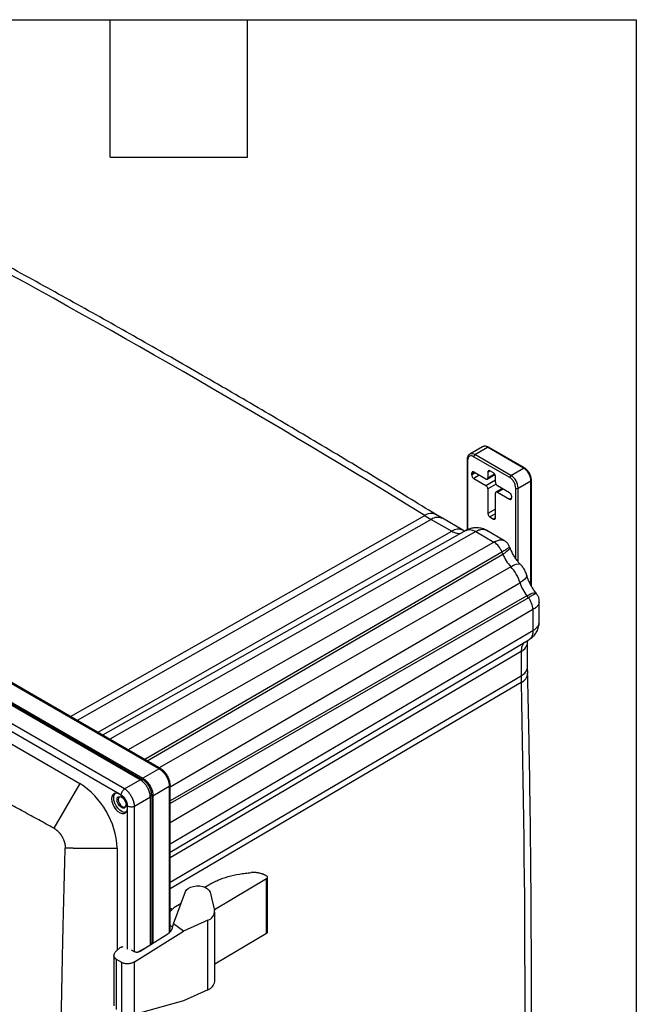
# Model space of a CAD drawing. Header units: inches. Extents: x 1.6 to 69.9, y 1.6 to 53.6.
# Tile 25 of 25: x 61.1 to 69.9, y 39.6 to 53.6. Entities that reach past the tile are written whole.
import ezdxf

# ---------------------------------------------------------------- set-up
doc = ezdxf.new("R2010")
doc.units = ezdxf.units.IN
doc.header["$LTSCALE"] = 6.5
doc.header["$MEASUREMENT"] = 0
doc.layers.add('TEXT', color=140, linetype='Continuous', lineweight=25)

msp = doc.modelspace()

# ---------------------------------------------------------------- linework, layer by layer
for p, q in [((67.689, 47.563), (67.508, 47.458)), ((67.581, 47.451), (67.762, 47.556)), ((68.274, 47.26), (67.762, 47.556)), ((68.286, 47.262), (67.775, 47.557)), ((67.471, 47.381), (67.471, 46.382)), ((68.076, 47.126), (67.564, 47.421)), ((68.093, 47.156), (67.581, 47.451)), ((67.478, 47.371), (67.478, 46.385)), ((68.093, 47.156), (68.274, 47.26)), ((67.536, 47.188), (67.565, 47.205)), ((67.586, 47.192), (67.536, 47.163)), ((67.536, 47.163), (67.536, 47.188)), ((67.737, 47.105), (67.565, 47.204)), ((67.644, 47.159), (67.565, 47.113)), ((67.565, 47.113), (67.737, 47.014)), ((67.758, 47.103), (67.865, 47.169)), ((67.766, 47.204), (67.795, 47.222)), ((67.766, 47.204), (67.766, 47.121)), ((67.766, 47.121), (67.859, 47.179)), ((67.845, 47.192), (67.795, 47.221)), ((67.874, 47.059), (67.874, 47.142)), ((67.737, 47.014), (67.874, 47.092)), ((67.882, 47.031), (67.766, 46.964)), ((67.766, 46.964), (67.766, 46.616)), ((67.972, 46.969), (67.882, 46.921)), ((68.075, 46.91), (67.902, 47.009)), ((67.984, 46.962), (67.902, 46.919)), ((67.967, 46.966), (67.967, 46.972)), ((67.971, 46.969), (67.971, 46.97)), ((68.162, 45.977), (68.162, 46.977)), ((68.196, 46.977), (68.377, 47.081)), ((68.196, 45.931), (68.196, 46.977)), ((68.377, 45.599), (68.377, 47.081)), ((68.384, 45.587), (68.384, 47.091)), ((67.874, 46.554), (67.874, 46.902)), ((67.902, 46.919), (68.075, 46.819)), ((68.103, 46.834), (68.075, 46.819)), ((68.103, 46.86), (68.103, 46.836)), ((61.836, 43.732), (66.868, 46.588)), ((67.118, 46.547), (67.025, 46.603)), ((67.411, 46.378), (67.119, 46.547)), ((67.874, 46.678), (67.766, 46.616)), ((67.874, 46.611), (67.795, 46.566)), ((67.795, 46.566), (67.845, 46.537)), ((67.873, 46.552), (67.845, 46.537)), ((66.962, 46.532), (61.93, 43.678)), ((66.962, 46.532), (67.254, 46.363)), ((62.222, 43.509), (67.254, 46.363)), ((67.453, 46.374), (62.293, 43.469)), ((67.595, 46.359), (62.395, 43.41)), ((67.453, 46.372), (67.459, 46.376)), ((67.595, 46.359), (67.853, 46.21)), ((67.995, 46.233), (67.751, 46.374)), ((62.653, 43.261), (67.853, 46.21)), ((68.078, 46.134), (68.076, 46.139)), ((67.966, 46.069), (62.893, 43.122)), ((62.927, 43.103), (67.979, 46.038)), ((67.966, 46.069), (67.979, 46.038)), ((68.091, 45.86), (63.096, 43.005)), ((58.529, 45.627), (63.096, 42.99)), ((63.119, 42.991), (58.551, 45.629)), ((63.252, 42.735), (68.222, 45.632)), ((62.828, 42.835), (58.25, 45.478)), ((58.28, 45.483), (62.865, 42.836)), ((58.289, 45.499), (62.865, 42.857)), ((68.32, 45.447), (63.252, 42.539)), ((68.341, 45.42), (68.32, 45.447)), ((68.456, 45.481), (68.453, 45.485)), ((62.604, 42.706), (58.053, 45.334)), ((68.341, 45.42), (63.252, 42.501)), ((68.497, 45.082), (68.497, 45.363)), ((62.532, 42.633), (58.034, 45.23)), ((68.406, 45.252), (63.252, 42.224)), ((68.406, 45.252), (68.406, 44.954)), ((57.942, 45.109), (61.967, 42.785)), ((63.252, 41.925), (68.406, 44.954)), ((63.252, 41.808), (68.348, 44.823)), ((68.331, 44.439), (68.331, 44.785)), ((68.353, 44.828), (68.347, 44.824)), ((68.24, 44.657), (63.252, 41.726)), ((68.24, 44.657), (68.24, 44.311)), ((63.252, 41.381), (68.24, 44.311)), ((68.332, 44.346), (68.331, 44.439)), ((68.241, 44.218), (63.252, 41.288)), ((63.096, 42.99), (62.865, 42.857)), ((61.967, 42.785), (61.599, 42.149)), ((62.604, 42.706), (62.828, 42.835)), ((62.865, 42.836), (62.844, 42.824)), ((62.532, 42.633), (62.557, 42.62)), ((63.008, 42.609), (63.239, 42.743)), ((63.239, 42.743), (63.239, 40.661)), ((63.252, 40.68), (63.252, 42.762)), ((62.971, 42.587), (62.747, 42.458)), ((62.969, 42.607), (62.99, 42.62)), ((62.971, 40.495), (62.971, 42.587)), ((62.99, 42.62), (62.99, 40.518)), ((63.008, 42.609), (63.008, 40.518)), ((62.648, 40.43), (62.648, 42.433)), ((62.747, 40.397), (62.747, 42.458)), ((61.873, 41.867), (61.762, 41.867)), ((61.873, 41.867), (62.446, 41.867)), ((62.446, 41.867), (62.497, 41.867)), ((62.497, 41.867), (62.497, 40.413)), ((64.621, 41.428), (63.881, 40.989)), ((64.62, 41.471), (64.604, 41.48)), ((64.621, 40.653), (64.621, 41.428)), ((64.636, 40.674), (64.636, 41.449)), ((63.302, 40.792), (63.469, 41.248)), ((63.744, 41.311), (63.802, 41.346)), ((63.819, 41.241), (63.883, 40.979)), ((63.303, 41.018), (63.252, 40.967)), ((63.253, 40.968), (63.252, 40.967)), ((63.407, 41.079), (63.303, 41.018)), ((63.886, 39.971), (63.886, 40.958)), ((63.788, 40.843), (63.444, 40.687)), ((63.788, 39.855), (63.788, 40.843)), ((62.746, 40.252), (63.444, 40.687)), ((63.253, 40.691), (63.252, 40.692)), ((63.279, 40.72), (63.302, 40.792)), ((63.444, 40.687), (63.302, 40.792)), ((62.826, 40.405), (63.22, 40.65)), ((64.621, 40.653), (63.886, 40.217)), ((62.485, 40.402), (62.538, 40.448)), ((62.698, 40.422), (62.741, 40.399)), ((62.787, 40.391), (62.901, 40.451)), ((62.99, 40.518), (62.971, 40.506)), ((62.991, 40.507), (62.99, 40.518)), ((62.453, 40.342), (62.453, 39.625)), ((62.567, 40.241), (62.492, 40.283)), ((62.492, 39.575), (62.492, 40.283)), ((62.746, 39.504), (62.746, 40.252)), ((62.567, 39.529), (62.567, 40.241)), ((63.788, 39.855), (63.444, 39.7)), ((63.444, 39.7), (62.746, 39.504))]:
    msp.add_line(p, q)
at = {"flags": 128}
for points in [[(68.078, 46.134), (68.079, 46.131), (68.078, 46.122), (68.072, 46.111), (68.062, 46.099), (68.047, 46.085), (68.028, 46.07), (68.005, 46.054), (67.979, 46.038)], [(68.091, 45.86), (68.132, 45.882), (68.169, 45.895), (68.2, 45.899), (68.223, 45.895), (68.234, 45.887)], [(68.317, 45.743), (68.318, 45.73), (68.31, 45.708), (68.291, 45.683), (68.261, 45.658), (68.222, 45.632)], [(68.32, 45.447), (68.347, 45.462), (68.372, 45.474), (68.395, 45.483), (68.414, 45.489), (68.43, 45.491), (68.442, 45.491), (68.451, 45.487), (68.453, 45.485)], [(62.421, 42.565), (62.425, 42.527), (62.437, 42.488), (62.456, 42.449), (62.481, 42.415), (62.51, 42.386), (62.54, 42.366), (62.57, 42.356), (62.597, 42.357), (62.62, 42.368), (62.636, 42.389), (62.644, 42.418), (62.644, 42.453), (62.636, 42.492), (62.62, 42.531), (62.597, 42.568), (62.57, 42.6), (62.54, 42.625), (62.51, 42.64), (62.481, 42.644), (62.456, 42.639), (62.437, 42.622), (62.425, 42.597), (62.421, 42.565)], [(62.625, 42.373), (62.599, 42.373), (62.569, 42.383), (62.539, 42.403), (62.51, 42.431), (62.485, 42.466), (62.466, 42.504), (62.454, 42.544), (62.45, 42.581)], [(62.497, 42.554), (62.501, 42.578), (62.514, 42.594), (62.533, 42.6), (62.556, 42.594), (62.579, 42.578), (62.6, 42.554), (62.616, 42.524), (62.625, 42.493), (62.625, 42.466), (62.616, 42.445), (62.6, 42.434), (62.579, 42.434), (62.556, 42.446), (62.533, 42.466), (62.514, 42.494), (62.501, 42.524), (62.497, 42.554)], [(62.566, 42.588), (62.549, 42.594), (62.531, 42.59), (62.518, 42.576), (62.514, 42.554), (62.518, 42.527), (62.531, 42.499), (62.549, 42.474), (62.57, 42.457), (62.592, 42.449), (62.61, 42.453), (62.622, 42.467), (62.626, 42.484)], [(63.469, 41.248), (63.484, 41.273), (63.509, 41.294), (63.543, 41.312), (63.583, 41.323), (63.627, 41.329), (63.672, 41.328), (63.715, 41.321), (63.753, 41.307), (63.785, 41.289), (63.807, 41.266), (63.819, 41.241)]]:
    msp.add_lwpolyline(points, dxfattribs=at)
for centre, radius, start, end in [((-3.867, -68.417), 135.017, 58.40581, 61.59721), ((67.72, 47.496), 0.0736, 54.3811, 114.3066), ((67.77, 47.546), 0.0123, 65.6924, 125.6179), ((67.483, 47.383), 0.0123, 186.5574, 245.5483), ((67.539, 47.391), 0.0737, 54.419, 113.8735), ((67.602, 47.42), 0.0375, 122.6053, 177.3932), ((68.281, 47.251), 0.0117, 63.8576, 127.2725), ((68.153, 47.071), 0.225, 2.6047, 57.3937), ((68.113, 47.124), 0.0375, 122.6053, 177.3932), ((67.972, 46.967), 0.225, 2.6047, 57.3937), ((68.179, 47.01), 0.0375, 242.6083, 297.3899), ((68.373, 47.092), 0.0117, 292.738, 355.958), ((66.958, 46.465), 0.152, 64.159, 126.3574), ((68.957, 49.987), 3.989, 238.4249, 239.9953), ((67.053, 46.403), 0.158, 65.5252, 125.1137), ((67.345, 46.234), 0.158, 65.779, 125.0918), ((67.7, 45.971), 0.284, 20.2264, 57.3611), ((68.487, 46.235), 0.545, 201.2034, 223.4109), ((67.68, 45.471), 0.566, 16.547, 43.4514), ((68.745, 45.788), 0.545, 196.5877, 218.7949), ((68.123, 45.239), 0.284, 2.6383, 39.7715), ((68.173, 44.8), 0.158, 294.9048, 354.1744), ((68.173, 44.455), 0.158, 294.8792, 354.472), ((72.216, 44.311), 3.976, 180.0034, 181.3492), ((68.179, 44.358), 0.153, 293.7204, 355.7454), ((-117.819, 39.79), 186.113, 358.63451, 1.36314), ((61.346, 41.814), 1.153, 2.6047, 57.3937), ((62.535, 42.588), 0.0862, 140.1451, 184.4685), ((63.755, 40.967), 0.129, 284.9579, 5.182), ((63.742, 39.993), 0.145, 288.443, 351.2223)]:
    msp.add_arc(centre, radius, start, end)
for points, knots in [([(63.766, 48.544), (63.617, 48.63), (63.183, 48.88), (62.466, 49.287), (61.615, 49.761), (60.963, 50.119), (60.596, 50.317), (60.512, 50.362)], [0, 0, 0, 0, 0.137732, 0.399375, 0.661019, 0.922664, 1, 1, 1, 1]), ([(67.025, 46.602), (66.893, 46.683), (66.478, 46.939), (65.778, 47.361), (64.927, 47.868), (64.256, 48.261), (63.869, 48.485), (63.766, 48.544)], [0, 0, 0, 0, 0.121363, 0.382624, 0.643887, 0.90515, 1, 1, 1, 1]), ([(67.775, 47.556), (67.77, 47.559), (67.756, 47.567), (67.733, 47.572), (67.709, 47.572), (67.696, 47.565), (67.69, 47.562)], [0, 0, 0, 0, 0.171728, 0.48702, 0.782787, 1, 1, 1, 1]), ([(67.509, 47.458), (67.507, 47.457), (67.498, 47.453), (67.485, 47.438), (67.474, 47.413), (67.47, 47.394), (67.471, 47.382), (67.471, 47.381)], [0, 0, 0, 0, 0.069208, 0.366774, 0.662094, 0.974149, 1, 1, 1, 1]), ([(67.564, 47.421), (67.554, 47.427), (67.543, 47.431), (67.522, 47.434), (67.512, 47.432), (67.495, 47.422), (67.488, 47.414), (67.48, 47.395), (67.478, 47.383), (67.478, 47.371)], [0, 0, 0, 0, 0.25, 0.25, 0.5, 0.5, 0.75, 0.75, 1, 1, 1, 1]), ([(68.384, 47.091), (68.384, 47.097), (68.383, 47.115), (68.376, 47.145), (68.361, 47.18), (68.341, 47.213), (68.315, 47.241), (68.296, 47.257), (68.286, 47.261), (68.286, 47.261)], [0, 0, 0, 0, 0.096797, 0.276274, 0.455181, 0.633881, 0.813485, 0.995224, 1, 1, 1, 1]), ([(67.565, 47.204), (67.562, 47.206), (67.558, 47.207), (67.551, 47.208), (67.548, 47.208), (67.542, 47.204), (67.54, 47.202), (67.537, 47.195), (67.536, 47.191), (67.536, 47.188)], [0, 0, 0, 0, 0.25, 0.25, 0.5, 0.5, 0.75, 0.75, 1, 1, 1, 1]), ([(67.536, 47.163), (67.536, 47.159), (67.537, 47.155), (67.54, 47.145), (67.542, 47.14), (67.548, 47.13), (67.551, 47.125), (67.558, 47.118), (67.562, 47.115), (67.565, 47.113)], [0, 0, 0, 0, 0.25, 0.25, 0.5, 0.5, 0.75, 0.75, 1, 1, 1, 1]), ([(67.737, 47.105), (67.741, 47.103), (67.745, 47.101), (67.752, 47.1), (67.755, 47.101), (67.761, 47.104), (67.763, 47.107), (67.766, 47.113), (67.766, 47.117), (67.766, 47.121)], [0, 0, 0, 0, 0.25, 0.25, 0.5, 0.5, 0.75, 0.75, 1, 1, 1, 1]), ([(67.795, 47.221), (67.792, 47.223), (67.788, 47.224), (67.781, 47.225), (67.777, 47.224), (67.772, 47.221), (67.77, 47.218), (67.767, 47.212), (67.766, 47.208), (67.766, 47.204)], [0, 0, 0, 0, 0.25, 0.25, 0.5, 0.5, 0.75, 0.75, 1, 1, 1, 1]), ([(67.874, 47.142), (67.874, 47.146), (67.873, 47.151), (67.87, 47.16), (67.868, 47.166), (67.862, 47.175), (67.859, 47.18), (67.852, 47.187), (67.848, 47.19), (67.845, 47.192)], [0, 0, 0, 0, 0.25, 0.25, 0.5, 0.5, 0.75, 0.75, 1, 1, 1, 1]), ([(68.162, 46.977), (68.162, 46.989), (68.16, 47.002), (68.151, 47.032), (68.145, 47.047), (68.128, 47.076), (68.118, 47.09), (68.097, 47.112), (68.086, 47.12), (68.076, 47.126)], [0, 0, 0, 0, 0.25, 0.25, 0.5, 0.5, 0.75, 0.75, 1, 1, 1, 1]), ([(61.599, 42.149), (61.528, 42.188), (61.384, 42.266), (61.169, 42.384), (60.954, 42.502), (60.739, 42.62), (60.524, 42.738), (60.31, 42.856), (60.095, 42.975), (59.881, 43.094), (59.667, 43.214), (59.453, 43.334), (59.239, 43.453), (59.026, 43.574), (58.812, 43.694), (58.599, 43.815), (58.386, 43.936), (58.173, 44.057), (57.96, 44.179), (57.747, 44.301), (57.535, 44.423), (57.322, 44.545), (57.11, 44.668), (56.898, 44.791), (56.686, 44.914), (56.474, 45.038), (56.263, 45.162), (56.051, 45.286), (55.84, 45.41), (55.629, 45.535), (55.418, 45.659), (55.207, 45.785), (54.997, 45.91), (54.786, 46.036), (54.576, 46.162), (54.366, 46.288), (54.156, 46.414), (53.946, 46.541), (53.736, 46.668), (53.527, 46.796), (53.318, 46.923), (53.178, 47.008), (53.108, 47.051)], [0, 0, 0, 0, 0.0250009, 0.0500016, 0.0750022, 0.1000026, 0.125003, 0.1500033, 0.1750034, 0.2000035, 0.2250035, 0.2500034, 0.2750033, 0.3000031, 0.3250028, 0.3500025, 0.3750022, 0.4000018, 0.4250013, 0.4500009, 0.4750005, 0.5, 0.5249995, 0.5499991, 0.5749987, 0.5999982, 0.6249978, 0.6499975, 0.6749972, 0.6999969, 0.7249967, 0.7499966, 0.7749965, 0.7999965, 0.8249966, 0.8499967, 0.874997, 0.8999974, 0.9249978, 0.9499984, 0.9749991, 1, 1, 1, 1]), ([(67.766, 46.964), (67.766, 46.968), (67.766, 46.972), (67.763, 46.982), (67.761, 46.987), (67.755, 46.997), (67.752, 47.002), (67.745, 47.009), (67.741, 47.012), (67.737, 47.014)], [0, 0, 0, 0, 0.25, 0.25, 0.5, 0.5, 0.75, 0.75, 1, 1, 1, 1]), ([(67.874, 47.059), (67.874, 47.055), (67.874, 47.051), (67.877, 47.041), (67.879, 47.036), (67.885, 47.026), (67.888, 47.022), (67.895, 47.014), (67.899, 47.011), (67.902, 47.009)], [0, 0, 0, 0, 0.25, 0.25, 0.5, 0.5, 0.75, 0.75, 1, 1, 1, 1]), ([(67.902, 46.919), (67.899, 46.921), (67.895, 46.922), (67.888, 46.923), (67.885, 46.922), (67.879, 46.919), (67.877, 46.916), (67.874, 46.91), (67.874, 46.906), (67.874, 46.902)], [0, 0, 0, 0, 0.25, 0.25, 0.5, 0.5, 0.75, 0.75, 1, 1, 1, 1]), ([(68.103, 46.86), (68.103, 46.864), (68.103, 46.869), (68.1, 46.878), (68.098, 46.884), (68.092, 46.893), (68.089, 46.898), (68.082, 46.905), (68.078, 46.908), (68.075, 46.91)], [0, 0, 0, 0, 0.25, 0.25, 0.5, 0.5, 0.75, 0.75, 1, 1, 1, 1]), ([(68.075, 46.819), (68.078, 46.817), (68.082, 46.816), (68.089, 46.815), (68.092, 46.815), (68.098, 46.819), (68.1, 46.821), (68.103, 46.828), (68.103, 46.832), (68.103, 46.836)], [0, 0, 0, 0, 0.25, 0.25, 0.5, 0.5, 0.75, 0.75, 1, 1, 1, 1]), ([(67.766, 46.616), (67.766, 46.612), (67.767, 46.607), (67.77, 46.597), (67.772, 46.592), (67.777, 46.583), (67.781, 46.578), (67.788, 46.571), (67.792, 46.568), (67.795, 46.566)], [0, 0, 0, 0, 0.25, 0.25, 0.5, 0.5, 0.75, 0.75, 1, 1, 1, 1]), ([(67.845, 46.537), (67.848, 46.535), (67.852, 46.534), (67.859, 46.533), (67.862, 46.533), (67.868, 46.537), (67.87, 46.539), (67.873, 46.546), (67.874, 46.55), (67.874, 46.554)], [0, 0, 0, 0, 0.25, 0.25, 0.5, 0.5, 0.75, 0.75, 1, 1, 1, 1]), ([(67.773, 46.357), (67.772, 46.358), (67.751, 46.377), (67.703, 46.397), (67.635, 46.414), (67.569, 46.414), (67.509, 46.401), (67.473, 46.384), (67.455, 46.375)], [0, 0, 0, 0, 0.017861, 0.240803, 0.451907, 0.648426, 0.830222, 1, 1, 1, 1]), ([(67.254, 46.363), (67.272, 46.355), (67.306, 46.338), (67.352, 46.33), (67.377, 46.335), (67.388, 46.338)], [0, 0, 0, 0, 0.362732, 0.725463, 1, 1, 1, 1]), ([(67.437, 46.365), (67.432, 46.367), (67.424, 46.37), (67.414, 46.377), (67.41, 46.379)], [0, 0, 0, 0, 0.687632, 1, 1, 1, 1]), ([(67.459, 46.376), (67.461, 46.378), (67.475, 46.386), (67.505, 46.388), (67.549, 46.383), (67.579, 46.367), (67.595, 46.359)], [0, 0, 0, 0, 0.076287, 0.384191, 0.692095, 1, 1, 1, 1]), ([(67.752, 46.373), (67.748, 46.376), (67.738, 46.381), (67.721, 46.386), (67.701, 46.389), (67.676, 46.388), (67.641, 46.382), (67.612, 46.368), (67.595, 46.359)], [0, 0, 0, 0, 0.108377, 0.231179, 0.360457, 0.496212, 0.707607, 1, 1, 1, 1]), ([(67.853, 46.21), (67.872, 46.219), (67.909, 46.238), (67.956, 46.244), (67.985, 46.242), (67.994, 46.233), (67.995, 46.233)], [0, 0, 0, 0, 0.324271, 0.651457, 0.975407, 1, 1, 1, 1]), ([(68.074, 46.138), (68.074, 46.138), (68.075, 46.137), (68.055, 46.123), (68.02, 46.101), (67.984, 46.08), (67.966, 46.069)], [0, 0, 0, 0, 0.199182, 0.465157, 0.733767, 1, 1, 1, 1]), ([(68.075, 46.138), (68.071, 46.149), (68.061, 46.174), (68.033, 46.208), (68.007, 46.225), (67.994, 46.234)], [0, 0, 0, 0, 0.264328, 0.637772, 1, 1, 1, 1]), ([(68.234, 45.888), (68.228, 45.894), (68.21, 45.912), (68.181, 45.949), (68.147, 45.996), (68.117, 46.048), (68.094, 46.095), (68.083, 46.123), (68.079, 46.134)], [0, 0, 0, 0, 0.093728, 0.286842, 0.483062, 0.681118, 0.879678, 1, 1, 1, 1]), ([(68.317, 45.742), (68.311, 45.76), (68.299, 45.796), (68.27, 45.845), (68.246, 45.873), (68.234, 45.887)], [0, 0, 0, 0, 0.335054, 0.670526, 1, 1, 1, 1]), ([(68.453, 45.485), (68.446, 45.493), (68.428, 45.516), (68.4, 45.559), (68.37, 45.611), (68.345, 45.664), (68.327, 45.709), (68.32, 45.734), (68.318, 45.743)], [0, 0, 0, 0, 0.1110171, 0.3076134, 0.5058201, 0.7042755, 0.9012416, 1, 1, 1, 1]), ([(68.456, 45.479), (68.457, 45.481), (68.456, 45.481), (68.447, 45.478), (68.44, 45.474), (68.42, 45.464), (68.408, 45.458), (68.385, 45.445), (68.377, 45.441), (68.364, 45.433), (68.36, 45.431), (68.353, 45.427), (68.349, 45.425), (68.346, 45.423), (68.343, 45.422), (68.342, 45.421), (68.341, 45.42)], [0, 0, 0, 0, 0.25, 0.25, 0.5, 0.5, 0.75, 0.75, 0.875, 0.875, 0.9375, 0.9375, 0.96875, 0.984375, 0.984375, 1, 1, 1, 1]), ([(68.496, 45.358), (68.496, 45.372), (68.495, 45.401), (68.481, 45.444), (68.463, 45.469), (68.454, 45.481)], [0, 0, 0, 0, 0.30121, 0.657195, 1, 1, 1, 1]), ([(68.496, 45.358), (68.494, 45.347), (68.489, 45.324), (68.458, 45.286), (68.424, 45.263), (68.406, 45.252)], [0, 0, 0, 0, 0.318376, 0.660703, 1, 1, 1, 1]), ([(68.496, 45.363), (68.497, 45.362), (68.498, 45.361), (68.497, 45.359), (68.496, 45.358)], [0, 0, 0, 0, 0.57376, 1, 1, 1, 1]), ([(68.351, 44.825), (68.366, 44.835), (68.398, 44.857), (68.439, 44.902), (68.472, 44.957), (68.492, 45.024), (68.499, 45.078), (68.494, 45.106), (68.493, 45.11)], [0, 0, 0, 0, 0.164059, 0.341337, 0.534604, 0.744026, 0.967113, 1, 1, 1, 1]), ([(68.406, 44.954), (68.418, 44.961), (68.438, 44.974), (68.459, 44.994), (68.479, 45.019), (68.494, 45.048), (68.496, 45.072), (68.497, 45.083)], [0, 0, 0, 0, 0.204171, 0.372274, 0.504277, 0.768949, 1, 1, 1, 1]), ([(68.406, 44.954), (68.405, 44.936), (68.403, 44.902), (68.387, 44.861), (68.369, 44.836), (68.356, 44.829), (68.353, 44.828)], [0, 0, 0, 0, 0.3078511, 0.6157022, 0.9235533, 1, 1, 1, 1]), ([(68.284, 44.785), (68.277, 44.777), (68.259, 44.758), (68.243, 44.714), (68.241, 44.676), (68.24, 44.657)], [0, 0, 0, 0, 0.27479, 0.637395, 1, 1, 1, 1]), ([(68.331, 44.784), (68.331, 44.789), (68.331, 44.802), (68.332, 44.809), (68.333, 44.814)], [0, 0, 0, 0, 0.420992, 1, 1, 1, 1]), ([(68.331, 35.483), (68.334, 35.614), (68.347, 36.124), (68.363, 37.017), (68.378, 38.162), (68.385, 39.312), (68.385, 40.466), (68.378, 41.625), (68.363, 42.787), (68.347, 43.694), (68.334, 44.216), (68.331, 44.347)], [0, 0, 0, 0, 0.044918, 0.175109, 0.305301, 0.435492, 0.565683, 0.695873, 0.826064, 0.956254, 1, 1, 1, 1]), ([(63.119, 42.991), (63.116, 42.992), (63.109, 42.995), (63.101, 42.992), (63.096, 42.99)], [0, 0, 0, 0, 0.467799, 1, 1, 1, 1]), ([(63.096, 42.99), (63.098, 42.989), (63.102, 42.987), (63.108, 42.983), (63.114, 42.979), (63.12, 42.975), (63.126, 42.971), (63.131, 42.966), (63.137, 42.961), (63.143, 42.956), (63.148, 42.951), (63.153, 42.945), (63.158, 42.94), (63.164, 42.934), (63.168, 42.928), (63.173, 42.922), (63.178, 42.916), (63.182, 42.91), (63.187, 42.904), (63.191, 42.897), (63.195, 42.891), (63.2, 42.883), (63.205, 42.872), (63.212, 42.86), (63.217, 42.847), (63.222, 42.834), (63.227, 42.821), (63.231, 42.808), (63.234, 42.795), (63.236, 42.781), (63.238, 42.768), (63.239, 42.755), (63.239, 42.747), (63.239, 42.743)], [0, 0, 0, 0, 0.0262906, 0.0524507, 0.0784749, 0.1043592, 0.1301034, 0.155709, 0.1811768, 0.2065078, 0.2317027, 0.2567624, 0.2816881, 0.3064815, 0.3311432, 0.3556729, 0.3800699, 0.4043332, 0.4284622, 0.4524559, 0.4763141, 0.5000369, 0.5432779, 0.5869639, 0.6310913, 0.6756551, 0.7206519, 0.7660861, 0.8119653, 0.8582942, 0.9050783, 0.952321, 1, 1, 1, 1]), ([(63.252, 42.762), (63.25, 42.783), (63.246, 42.826), (63.215, 42.895), (63.17, 42.956), (63.135, 42.98), (63.118, 42.992)], [0, 0, 0, 0, 0.249878, 0.499884, 0.749949, 1, 1, 1, 1]), ([(62.971, 42.587), (62.971, 42.59), (62.971, 42.594), (62.97, 42.601), (62.97, 42.608), (62.969, 42.616), (62.968, 42.623), (62.967, 42.63), (62.965, 42.637), (62.963, 42.644), (62.961, 42.652), (62.959, 42.659), (62.957, 42.666), (62.955, 42.673), (62.952, 42.681), (62.949, 42.688), (62.946, 42.695), (62.943, 42.702), (62.94, 42.709), (62.936, 42.715), (62.933, 42.722), (62.928, 42.73), (62.922, 42.74), (62.914, 42.752), (62.906, 42.763), (62.898, 42.774), (62.889, 42.785), (62.879, 42.795), (62.869, 42.804), (62.859, 42.813), (62.849, 42.821), (62.838, 42.829), (62.831, 42.833), (62.828, 42.835)], [0, 0, 0, 0, 0.026348, 0.052551, 0.07861, 0.104526, 0.130299, 0.15593, 0.181418, 0.206764, 0.231969, 0.257034, 0.281958, 0.306742, 0.331386, 0.355892, 0.380259, 0.404488, 0.42858, 0.452535, 0.476354, 0.500037, 0.543188, 0.58679, 0.630847, 0.67536, 0.720334, 0.765771, 0.811674, 0.858046, 0.904889, 0.952206, 1, 1, 1, 1]), ([(62.865, 42.857), (62.867, 42.856), (62.871, 42.854), (62.877, 42.85), (62.883, 42.846), (62.889, 42.841), (62.894, 42.837), (62.9, 42.832), (62.905, 42.827), (62.911, 42.822), (62.916, 42.817), (62.921, 42.811), (62.927, 42.806), (62.932, 42.8), (62.936, 42.794), (62.941, 42.788), (62.946, 42.782), (62.95, 42.776), (62.954, 42.77), (62.959, 42.763), (62.963, 42.757), (62.967, 42.749), (62.973, 42.738), (62.979, 42.726), (62.985, 42.713), (62.99, 42.7), (62.995, 42.687), (62.999, 42.674), (63.002, 42.661), (63.005, 42.648), (63.007, 42.635), (63.008, 42.622), (63.008, 42.613), (63.008, 42.609)], [0, 0, 0, 0, 0.026348, 0.052551, 0.07861, 0.104526, 0.130299, 0.15593, 0.181418, 0.206764, 0.231969, 0.257034, 0.281958, 0.306742, 0.331386, 0.355892, 0.380259, 0.404488, 0.42858, 0.452535, 0.476354, 0.500037, 0.543188, 0.58679, 0.630847, 0.67536, 0.720334, 0.765771, 0.811674, 0.858046, 0.904889, 0.952206, 1, 1, 1, 1]), ([(62.99, 42.62), (62.99, 42.639), (62.987, 42.659), (62.974, 42.701), (62.965, 42.723), (62.942, 42.763), (62.928, 42.781), (62.898, 42.813), (62.881, 42.826), (62.865, 42.836)], [0, 0, 0, 0, 0.25, 0.25, 0.5, 0.5, 0.75, 0.75, 1, 1, 1, 1]), ([(62.557, 42.62), (62.557, 42.627), (62.558, 42.635), (62.563, 42.651), (62.566, 42.66), (62.575, 42.676), (62.58, 42.683), (62.591, 42.696), (62.598, 42.702), (62.604, 42.706)], [0, 0, 0, 0, 0.25, 0.25, 0.5, 0.5, 0.75, 0.75, 1, 1, 1, 1]), ([(62.747, 42.458), (62.747, 42.461), (62.747, 42.465), (62.746, 42.472), (62.746, 42.479), (62.745, 42.486), (62.743, 42.493), (62.742, 42.5), (62.74, 42.508), (62.738, 42.515), (62.736, 42.522), (62.734, 42.529), (62.732, 42.537), (62.729, 42.544), (62.726, 42.551), (62.724, 42.558), (62.72, 42.565), (62.717, 42.572), (62.714, 42.579), (62.71, 42.586), (62.707, 42.592), (62.702, 42.601), (62.696, 42.611), (62.688, 42.622), (62.68, 42.634), (62.672, 42.645), (62.663, 42.655), (62.654, 42.665), (62.644, 42.675), (62.635, 42.684), (62.625, 42.692), (62.614, 42.7), (62.608, 42.704), (62.604, 42.706)], [0, 0, 0, 0, 0.026326, 0.052526, 0.078601, 0.104552, 0.130377, 0.156078, 0.181653, 0.207101, 0.232422, 0.257617, 0.282684, 0.307624, 0.332436, 0.35712, 0.381674, 0.406099, 0.430395, 0.454562, 0.4786, 0.502508, 0.545645, 0.589203, 0.633184, 0.677587, 0.722407, 0.767643, 0.813294, 0.859358, 0.90583, 0.95271, 1, 1, 1, 1]), ([(63.251, 42.762), (63.251, 42.759), (63.25, 42.752), (63.243, 42.746), (63.239, 42.743)], [0, 0, 0, 0, 0.4685739, 1, 1, 1, 1]), ([(62.648, 42.461), (62.648, 42.467), (62.648, 42.478), (62.645, 42.49), (62.644, 42.496), (62.643, 42.5), (62.643, 42.501), (62.643, 42.502), (62.642, 42.502), (62.641, 42.507), (62.639, 42.513), (62.637, 42.519), (62.635, 42.523), (62.635, 42.525), (62.63, 42.535), (62.626, 42.544), (62.619, 42.556), (62.616, 42.561), (62.612, 42.567), (62.609, 42.571), (62.608, 42.573), (62.604, 42.578), (62.6, 42.583), (62.595, 42.588), (62.592, 42.591), (62.591, 42.592), (62.59, 42.593), (62.59, 42.593), (62.579, 42.604), (62.568, 42.613), (62.557, 42.62)], [0, 0, 0, 0, 0.125, 0.1875, 0.21875, 0.234375, 0.242187, 0.242187, 0.25, 0.25, 0.3125, 0.34375, 0.34375, 0.375, 0.375, 0.5, 0.5, 0.5625, 0.59375, 0.59375, 0.625, 0.625, 0.6875, 0.71875, 0.734375, 0.742187, 0.742187, 0.75, 0.75, 1, 1, 1, 1]), ([(62.747, 42.458), (62.74, 42.455), (62.732, 42.452), (62.715, 42.449), (62.706, 42.448), (62.688, 42.449), (62.679, 42.45), (62.662, 42.454), (62.655, 42.457), (62.648, 42.461)], [0, 0, 0, 0, 0.25, 0.25, 0.5, 0.5, 0.75, 0.75, 1, 1, 1, 1]), ([(62.648, 42.433), (62.648, 42.434), (62.648, 42.438), (62.648, 42.444), (62.648, 42.45), (62.648, 42.454), (62.648, 42.458), (62.648, 42.46), (62.648, 42.461)], [0, 0, 0, 0, 0.151853, 0.414381, 0.645775, 0.755726, 0.889726, 1, 1, 1, 1]), ([(61.599, 42.149), (61.601, 42.148), (61.606, 42.146), (61.612, 42.142), (61.618, 42.138), (61.624, 42.134), (61.63, 42.129), (61.636, 42.125), (61.642, 42.12), (61.647, 42.115), (61.653, 42.109), (61.659, 42.104), (61.664, 42.098), (61.67, 42.092), (61.675, 42.087), (61.68, 42.081), (61.685, 42.074), (61.69, 42.068), (61.695, 42.062), (61.699, 42.055), (61.704, 42.049), (61.708, 42.042), (61.712, 42.035), (61.717, 42.027), (61.723, 42.016), (61.729, 42.003), (61.735, 41.99), (61.741, 41.977), (61.746, 41.963), (61.75, 41.949), (61.754, 41.935), (61.757, 41.921), (61.759, 41.907), (61.761, 41.894), (61.762, 41.88), (61.762, 41.871), (61.762, 41.867)], [0, 0, 0, 0, 0.023752, 0.047412, 0.070977, 0.094448, 0.117824, 0.141104, 0.164287, 0.187374, 0.210362, 0.233251, 0.256041, 0.278732, 0.301321, 0.32381, 0.346196, 0.36848, 0.390661, 0.412739, 0.434712, 0.45658, 0.478342, 0.499999, 0.538977, 0.578457, 0.618436, 0.65891, 0.699874, 0.741324, 0.783257, 0.825668, 0.868553, 0.911906, 0.955723, 1, 1, 1, 1]), ([(61.761, 30.735), (61.759, 30.816), (61.754, 30.977), (61.748, 31.219), (61.742, 31.461), (61.736, 31.703), (61.73, 31.945), (61.725, 32.187), (61.72, 32.429), (61.715, 32.671), (61.71, 32.913), (61.706, 33.155), (61.702, 33.397), (61.699, 33.639), (61.696, 33.881), (61.693, 34.123), (61.69, 34.365), (61.688, 34.607), (61.686, 34.849), (61.684, 35.091), (61.683, 35.333), (61.682, 35.575), (61.681, 35.817), (61.681, 36.059), (61.68, 36.301), (61.681, 36.543), (61.681, 36.785), (61.682, 37.027), (61.683, 37.269), (61.684, 37.511), (61.686, 37.753), (61.688, 37.995), (61.69, 38.237), (61.693, 38.479), (61.696, 38.721), (61.699, 38.963), (61.703, 39.205), (61.706, 39.447), (61.711, 39.689), (61.715, 39.931), (61.72, 40.173), (61.725, 40.415), (61.73, 40.657), (61.736, 40.899), (61.742, 41.141), (61.748, 41.383), (61.755, 41.625), (61.759, 41.786), (61.762, 41.867)], [0, 0, 0, 0, 0.02174, 0.04348, 0.06522, 0.08696, 0.1087, 0.130439, 0.152179, 0.173918, 0.195657, 0.217396, 0.239135, 0.260874, 0.282613, 0.304352, 0.326091, 0.34783, 0.369568, 0.391307, 0.413046, 0.434784, 0.456523, 0.478261, 0.5, 0.521739, 0.543477, 0.565216, 0.586954, 0.608693, 0.630432, 0.65217, 0.673909, 0.695648, 0.717387, 0.739126, 0.760865, 0.782604, 0.804343, 0.826082, 0.847821, 0.869561, 0.8913, 0.91304, 0.93478, 0.95652, 0.97826, 1, 1, 1, 1]), ([(63.802, 41.346), (63.812, 41.352), (63.822, 41.357), (63.843, 41.369), (63.853, 41.374), (63.886, 41.39), (63.908, 41.401), (63.977, 41.43), (64.026, 41.447), (64.128, 41.476), (64.181, 41.488), (64.263, 41.503), (64.291, 41.507), (64.333, 41.512), (64.347, 41.513), (64.375, 41.516), (64.389, 41.517), (64.403, 41.518)], [0, 0, 0, 0, 0.0625, 0.0625, 0.125, 0.125, 0.25, 0.25, 0.5, 0.5, 0.75, 0.75, 0.875, 0.875, 0.9375, 0.9375, 1, 1, 1, 1]), ([(64.604, 41.48), (64.6, 41.481), (64.594, 41.485), (64.583, 41.49), (64.572, 41.495), (64.557, 41.5), (64.537, 41.507), (64.514, 41.512), (64.494, 41.515), (64.476, 41.518), (64.458, 41.519), (64.44, 41.52), (64.422, 41.519), (64.409, 41.519), (64.403, 41.518)], [0, 0, 0, 0, 0.062511, 0.125024, 0.187406, 0.250047, 0.374946, 0.499995, 0.583157, 0.66577, 0.748297, 0.831207, 0.914959, 1, 1, 1, 1]), ([(64.621, 41.428), (64.622, 41.428), (64.625, 41.43), (64.629, 41.434), (64.634, 41.44), (64.636, 41.448), (64.635, 41.455), (64.632, 41.461), (64.627, 41.465), (64.623, 41.468), (64.621, 41.47), (64.62, 41.471)], [0, 0, 0, 0, 0.071167, 0.143029, 0.286118, 0.499577, 0.624521, 0.749717, 0.874819, 0.937373, 1, 1, 1, 1]), ([(63.248, 41.004), (63.252, 41.006), (63.259, 41.009), (63.268, 41.008), (63.275, 41.003), (63.278, 40.998), (63.278, 40.994), (63.279, 40.994)], [0, 0, 0, 0, 0.267639, 0.518578, 0.747341, 0.982129, 1, 1, 1, 1]), ([(63.262, 40.977), (63.261, 40.978), (63.257, 40.981), (63.253, 40.986), (63.252, 40.99), (63.252, 40.991)], [0, 0, 0, 0, 0.321152, 0.928217, 1, 1, 1, 1]), ([(63.22, 40.65), (63.235, 40.659), (63.248, 40.67), (63.268, 40.694), (63.275, 40.707), (63.279, 40.72)], [0, 0, 0, 0, 0.5, 0.5, 1, 1, 1, 1]), ([(63.252, 40.768), (63.252, 40.768), (63.262, 40.761), (63.276, 40.758), (63.291, 40.756)], [0, 0, 0, 0, 0.044474, 1, 1, 1, 1]), ([(64.621, 40.653), (64.625, 40.656), (64.634, 40.663), (64.634, 40.671), (64.635, 40.674)], [0, 0, 0, 0, 0.569, 1, 1, 1, 1]), ([(62.492, 40.283), (62.481, 40.289), (62.472, 40.297), (62.458, 40.316), (62.454, 40.327), (62.453, 40.35), (62.455, 40.361), (62.467, 40.383), (62.475, 40.393), (62.485, 40.402)], [0, 0, 0, 0, 0.25, 0.25, 0.5, 0.5, 0.75, 0.75, 1, 1, 1, 1]), ([(62.538, 40.448), (62.542, 40.452), (62.55, 40.458), (62.566, 40.465), (62.578, 40.466), (62.583, 40.467)], [0, 0, 0, 0, 0.342453, 0.713361, 1, 1, 1, 1]), ([(62.741, 40.399), (62.746, 40.396), (62.752, 40.394), (62.767, 40.391), (62.775, 40.39), (62.791, 40.391), (62.799, 40.393), (62.814, 40.398), (62.821, 40.401), (62.826, 40.405)], [0, 0, 0, 0, 0.25, 0.25, 0.5, 0.5, 0.75, 0.75, 1, 1, 1, 1]), ([(62.746, 40.252), (62.734, 40.245), (62.72, 40.238), (62.688, 40.228), (62.671, 40.225), (62.637, 40.223), (62.621, 40.224), (62.591, 40.23), (62.578, 40.235), (62.567, 40.241)], [0, 0, 0, 0, 0.25, 0.25, 0.5, 0.5, 0.75, 0.75, 1, 1, 1, 1])]:
    msp.add_open_spline(points, degree=3, knots=knots)
at = {"layer": 'TEXT'}
for p, q in [((1.625, 53.625), (69.875, 53.625)), ((62.4, 51.675), (62.4, 53.625)), ((64.35, 51.675), (64.35, 53.625)), ((69.875, 53.625), (69.875, 1.625)), ((62.4, 51.675), (64.35, 51.675))]:
    msp.add_line(p, q, dxfattribs=at)

doc.saveas('drawing.dxf')
